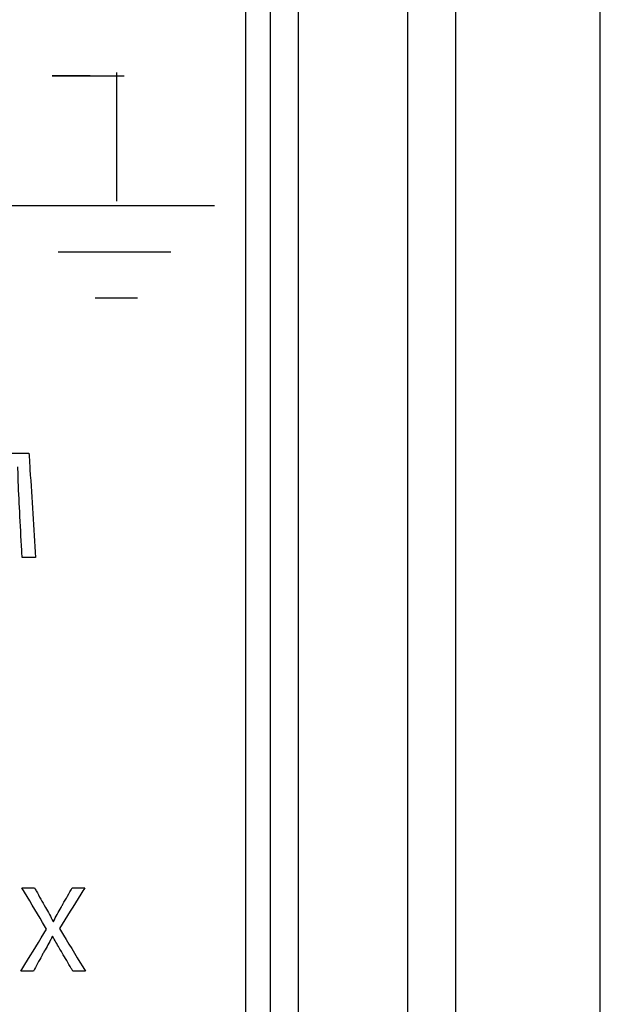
# Model space of a CAD drawing. Header units: inches. Extents: x 0 to 34, y 0 to 22.
# Tile 10 of 86: x 5.443 to 5.703, y 10.801 to 11.243. Entities that reach past the tile are written whole.
import ezdxf

# ---------------------------------------------------------------- set-up
doc = ezdxf.new("R2010")
doc.units = ezdxf.units.IN
doc.header["$LTSCALE"] = 1.87
doc.header["$MEASUREMENT"] = 0
doc.layers.get('0').update_dxf_attribs({"linetype": 'CONTINUOUS'})
doc.layers.add('DATUMCURVES', color=7, linetype='CONTINUOUS')

msp = doc.modelspace()

# ---------------------------------------------------------------- linework, layer by layer
at = {"color": 7, "linetype": 'CONTINUOUS'}
for p, q in [((5.61676, 13.05727), (5.61676, 9.89978)), ((5.70336, 9.77466), (5.70335, 13.03359)), ((5.63841, 13.03228), (5.63841, 9.89978)), ((5.5678, 12.98266), (5.5678, 9.92016)), ((5.5553, 9.93266), (5.5553, 12.97016))]:
    msp.add_line(p, q, dxfattribs=at)
at = {"layer": 'DATUMCURVES', "color": 40, "linetype": 'CONTINUOUS'}
for points, knots in [([(5.55529, 9.93266, -0.03845), (5.55529, 10.09086, -0.03845), (5.55529, 11.10336, -0.03845), (5.55529, 12.11586, -0.03845), (5.55529, 12.97015, -0.03845)], [0, 0, 0, 0, 0.15625, 1, 1, 1, 1]), ([(5.54407, 11.57657, -0.03845), (5.54407, 11.5227, -0.03845), (5.54407, 11.17796, -0.03845), (5.54407, 10.83321, -0.03845), (5.54407, 10.54233, -0.03845)], [0, 0, 0, 0, 0.15625, 1, 1, 1, 1]), ([(5.47435, 11.21799, -0.03845), (5.47214, 11.21799, -0.03845), (5.46723, 11.21799, -0.03845), (5.44463, 11.21799, -0.03845), (5.47911, 11.21799, -0.03845), (5.48969, 11.21799, -0.03845)], [0, 0, 0, 0, 0.137748, 0.340793, 1, 1, 1, 1]), ([(5.4622, 11.21799, -0.03845), (5.46283, 11.21799, -0.03845), (5.46689, 11.21799, -0.03845), (5.47094, 11.21799, -0.03845), (5.47435, 11.21799, -0.03845)], [0, 0, 0, 0, 0.15625, 1, 1, 1, 1]), ([(5.43923, 11.04864, -0.03845), (5.43963, 11.04864, -0.03845), (5.4422, 11.04864, -0.03845), (5.44477, 11.04864, -0.03845), (5.44694, 11.04864, -0.03845)], [0, 0, 0, 0, 0.15625, 1, 1, 1, 1]), ([(5.44694, 11.04864, -0.03845), (5.44709, 11.0462, -0.03845), (5.44806, 11.03061, -0.03845), (5.44903, 11.01501, -0.03845), (5.44985, 11.00186, -0.03845)], [0, 0, 0, 0, 0.15625, 1, 1, 1, 1]), ([(5.44277, 11.0224, -0.03845), (5.4425, 11.02757, -0.03845), (5.44213, 11.0343, -0.03845), (5.44201, 11.04104, -0.03845), (5.44201, 11.0426, -0.03845)], [0, 0, 0, 0, 0.768986, 1, 1, 1, 1]), ([(5.44388, 11.00186, -0.03845), (5.44383, 11.00293, -0.03845), (5.44346, 11.00977, -0.03845), (5.44308, 11.01662, -0.03845), (5.44277, 11.0224, -0.03845)], [0, 0, 0, 0, 0.15625, 1, 1, 1, 1]), ([(5.44985, 11.00186, -0.03845), (5.44954, 11.00186, -0.03845), (5.44755, 11.00186, -0.03845), (5.44556, 11.00186, -0.03845), (5.44388, 11.00186, -0.03845)], [0, 0, 0, 0, 0.15625, 1, 1, 1, 1]), ([(5.45478, 10.83519, -0.03845), (5.45421, 10.83615, -0.03845), (5.45055, 10.84232, -0.03845), (5.44688, 10.84848, -0.03845), (5.44379, 10.85368, -0.03845)], [0, 0, 0, 0, 0.15625, 1, 1, 1, 1]), ([(5.44379, 10.85368, -0.03845), (5.44408, 10.85368, -0.03845), (5.44595, 10.85368, -0.03845), (5.44782, 10.85368, -0.03845), (5.4494, 10.85368, -0.03845)], [0, 0, 0, 0, 0.15625, 1, 1, 1, 1]), ([(5.4494, 10.85368, -0.03845), (5.44966, 10.85323, -0.03845), (5.4513, 10.8503, -0.03845), (5.45295, 10.84738, -0.03845), (5.45434, 10.84491, -0.03845)], [0, 0, 0, 0, 0.15625, 1, 1, 1, 1]), ([(5.472, 10.85368, -0.03845), (5.47141, 10.85273, -0.03845), (5.46761, 10.84666, -0.03845), (5.46382, 10.84059, -0.03845), (5.46061, 10.83547, -0.03845)], [0, 0, 0, 0, 0.15625, 1, 1, 1, 1]), ([(5.46134, 10.84491, -0.03845), (5.4616, 10.84537, -0.03845), (5.46328, 10.84829, -0.03845), (5.46497, 10.85122, -0.03845), (5.46639, 10.85368, -0.03845)], [0, 0, 0, 0, 0.15625, 1, 1, 1, 1]), ([(5.46639, 10.85368, -0.03845), (5.46668, 10.85368, -0.03845), (5.46855, 10.85368, -0.03845), (5.47042, 10.85368, -0.03845), (5.472, 10.85368, -0.03845)], [0, 0, 0, 0, 0.15625, 1, 1, 1, 1]), ([(5.44335, 10.81626, -0.03845), (5.44394, 10.81724, -0.03845), (5.44775, 10.82356, -0.03845), (5.45157, 10.82987, -0.03845), (5.45478, 10.83519, -0.03845)], [0, 0, 0, 0, 0.15625, 1, 1, 1, 1]), ([(5.46061, 10.83547, -0.03845), (5.46122, 10.83447, -0.03845), (5.46511, 10.82807, -0.03845), (5.469, 10.82166, -0.03845), (5.47228, 10.81626, -0.03845)], [0, 0, 0, 0, 0.15625, 1, 1, 1, 1]), ([(5.45745, 10.83192, -0.03845), (5.45718, 10.83137, -0.03845), (5.45591, 10.82885, -0.03845), (5.45451, 10.8264, -0.03845), (5.4534, 10.82448, -0.03845)], [0, 0, 0, 0, 0.213471, 1, 1, 1, 1]), ([(5.46184, 10.82453, -0.03845), (5.46139, 10.82526, -0.03845), (5.45991, 10.82769, -0.03845), (5.4585, 10.83016, -0.03845), (5.45756, 10.83192, -0.03845)], [0, 0, 0, 0, 0.299247, 1, 1, 1, 1]), ([(5.4534, 10.82448, -0.03845), (5.45316, 10.82405, -0.03845), (5.45166, 10.82131, -0.03845), (5.45016, 10.81857, -0.03845), (5.4489, 10.81626, -0.03845)], [0, 0, 0, 0, 0.15625, 1, 1, 1, 1]), ([(5.46667, 10.81626, -0.03845), (5.46642, 10.81669, -0.03845), (5.46481, 10.81945, -0.03845), (5.46319, 10.8222, -0.03845), (5.46184, 10.82453, -0.03845)], [0, 0, 0, 0, 0.15625, 1, 1, 1, 1]), ([(5.4489, 10.81626, -0.03845), (5.44861, 10.81626, -0.03845), (5.44676, 10.81626, -0.03845), (5.44491, 10.81626, -0.03845), (5.44335, 10.81626, -0.03845)], [0, 0, 0, 0, 0.15625, 1, 1, 1, 1]), ([(5.47228, 10.81626, -0.03845), (5.47198, 10.81626, -0.03845), (5.47011, 10.81626, -0.03845), (5.46824, 10.81626, -0.03845), (5.46667, 10.81626, -0.03845)], [0, 0, 0, 0, 0.15625, 1, 1, 1, 1])]:
    msp.add_open_spline(points, degree=3, knots=knots, dxfattribs=at)
for points in [[(5.48622, 11.21945, -0.03845), (5.48622, 11.20022, -0.03845), (5.48622, 11.18099, -0.03845), (5.48622, 11.16176, -0.03845)], [(5.43918, 11.15986, -0.03845), (5.46954, 11.15986, -0.03845), (5.4999, 11.15986, -0.03845), (5.53026, 11.15986, -0.03845)], [(5.46005, 11.13901, -0.03845), (5.47688, 11.13901, -0.03845), (5.49372, 11.13901, -0.03845), (5.51056, 11.13901, -0.03845)], [(5.47661, 11.11847, -0.03845), (5.48295, 11.11847, -0.03845), (5.4893, 11.11847, -0.03845), (5.49565, 11.11847, -0.03845)], [(5.45434, 10.84491, -0.03845), (5.45553, 10.84282, -0.03845), (5.45671, 10.84073, -0.03845), (5.45778, 10.83858, -0.03845)], [(5.45795, 10.83858, -0.03845), (5.45898, 10.84074, -0.03845), (5.46013, 10.84284, -0.03845), (5.46134, 10.84491, -0.03845)], [(5.45778, 10.83858, -0.03845), (5.45784, 10.83858, -0.03845), (5.45789, 10.83858, -0.03845), (5.45795, 10.83858, -0.03845)], [(5.45756, 10.83192, -0.03845), (5.45752, 10.83192, -0.03845), (5.45749, 10.83192, -0.03845), (5.45745, 10.83192, -0.03845)]]:
    msp.add_open_spline(points, degree=3, dxfattribs=at)

doc.saveas('drawing.dxf')
